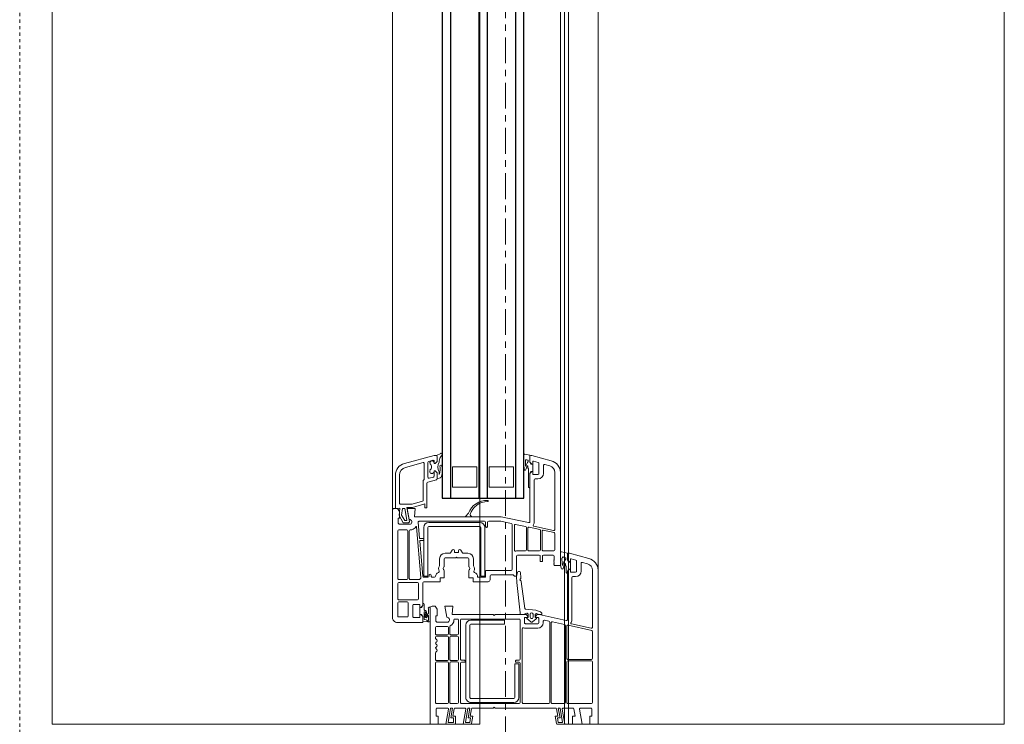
# Model space of a CAD drawing. Header units: centimetres. Extents: x 376 to 6517, y 1901 to 66534.
# Tile 78 of 115: x 2897 to 2945, y 65662 to 65697. Entities that reach past the tile are written whole.
import ezdxf

# ---------------------------------------------------------------- set-up
doc = ezdxf.new("R2010")
doc.units = ezdxf.units.CM
doc.linetypes.add('__FK_przerywana', pattern=[0.32004, 0.16002, -0.16002])
doc.linetypes.add('Linia siatki', pattern=[2.2225, 1.27, -0.3175, 0.3175, -0.3175])
for name, color, linetype, lineweight in [('A-DETL-GENF', 7, 'Continuous', 5), ('A-DETL-MBND', 7, 'Continuous', 5), ('A-GENM', 7, 'Continuous', 5), ('A-GLAZ', 7, 'Continuous', 5), ('S-GRID', 7, 'Continuous', 5)]:
    doc.layers.add(name, color=color, linetype=linetype, lineweight=lineweight)

# ---------------------------------------------------------------- blocks, each defined once
blk = doc.blocks.new('Windows_S9000-Double-Vent-Window-with-Sashbars - O3 Windows_S9000-Double-Vent-Window-with-Sashbars 2-9090604-__-00_00 Przyziemie PB')
at = {"layer": 'A-DETL-GENF'}
for p, q in [((69, 3.4), (61.435, 3.4)), ((69, 3), (69, 3.4)), ((60.855, 2.955), (60.6, 2.003)), ((64.23, 3.13), (61.435, 3.13)), ((64.074, 2.104), (64.279, 3.07)), ((64.386, 3.09), (64.139, 1.93)), ((65.76, 3.13), (64.435, 3.13)), ((65.81, 1.92), (65.81, 3.08)), ((65.88, 3.08), (65.88, 1.92)), ((67.93, 3.13), (65.93, 3.13)), ((67.98, 1.92), (67.98, 3.08)), ((68.2, 2.539), (68.2, 3.05)), ((68.25, 3.1), (68.6, 3.1)), ((68.6, 3.1), (68.6, 3)), ((68.6, 3), (69, 3)), ((61.116, 2.885), (61.048, 2.633)), ((61.097, 2.57), (61.48, 2.57)), ((69, 2.62), (68.259, 2.489)), ((69, 2.15), (69, 2.62)), ((60.6, 2.003), (60.6, 1.95)), ((60.878, 2.075), (60.942, 2.313)), ((61.03, 2.05), (60.897, 2.05)), ((60.93, 1.9), (61.03, 2)), ((60.93, 1.9), (61.002, 1.951)), ((60.99, 2.35), (61.48, 2.35)), ((61.03, 2), (61.03, 2.05)), ((61.031, 1.96), (61.031, 2.049)), ((61.031, 2.049), (61.381, 2.049)), ((61.51, 2.05), (61.38, 2.05)), ((61.38, 2.05), (61.38, 2)), ((61.38, 2), (61.48, 1.9)), ((61.381, 2.049), (61.381, 1.96)), ((61.409, 1.951), (61.481, 1.9)), ((61.53, 2.3), (61.53, 2.07)), ((61.75, 2.3), (61.75, 2.17)), ((61.8, 2.12), (63.844, 2.12)), ((68.2, 1.689), (68.2, 2.163)), ((68.241, 2.212), (68.6, 2.275)), ((68.6, 2.275), (68.6, 2.15)), ((68.6, 2.15), (69, 2.15)), ((61.2, 1.55), (56.635, 1.55)), ((60.524, 1.611), (60.589, 1.9)), ((60.948, 1.55), (60.573, 1.55)), ((60.589, 1.9), (60.93, 1.9)), ((60.65, 1.9), (60.93, 1.9)), ((60.799, 1.702), (60.786, 1.72)), ((60.948, 1.63), (60.841, 1.63)), ((61.206, 1.8), (61.121, 1.8)), ((61.2, 1.27), (61.2, 1.55)), ((61.258, 1.83), (61.206, 1.8)), ((61.526, 1.83), (61.258, 1.83)), ((61.48, 1.9), (63.846, 1.9)), ((61.481, 1.9), (61.586, 1.9)), ((63.895, 1.84), (63.611, 0.504)), ((64.103, 1.76), (63.976, 1.16)), ((67.93, 1.8), (64.152, 1.8)), ((64.188, 1.87), (65.76, 1.87)), ((65.93, 1.87), (67.93, 1.87)), ((67.98, 1.15), (67.98, 1.75)), ((68.2, 1.538), (68.91, 1.663)), ((68.2, 1.446), (68.2, 1.538)), ((68.69, 1.533), (68.2, 1.446)), ((69, 1.77), (68.259, 1.639)), ((68.69, 1.407), (68.69, 1.533)), ((68.91, 1.663), (68.91, 1.446)), ((69, 1.412), (69, 1.77)), ((56.055, 1.105), (55.8, 0.154)), ((56.316, 1.035), (56.248, 0.783)), ((59.43, 1.28), (56.635, 1.28)), ((59.274, 0.255), (59.479, 1.22)), ((59.586, 1.24), (59.473, 0.71)), ((60.43, 1.28), (59.634, 1.28)), ((60.48, 0.7), (60.48, 1.23)), ((60.7, 0.715), (60.7, 1.2)), ((60.75, 1.25), (60.9, 1.25)), ((60.9, 1.25), (60.92, 1.23)), ((60.92, 1.23), (60.94, 1.25)), ((60.94, 1.25), (60.96, 1.23)), ((60.96, 1.23), (60.98, 1.25)), ((60.98, 1.25), (61, 1.23)), ((61, 1.23), (61.02, 1.25)), ((61.02, 1.25), (61.04, 1.23)), ((61.04, 1.23), (61.06, 1.25)), ((61.06, 1.25), (61.08, 1.23)), ((61.08, 1.23), (61.1, 1.25)), ((61.1, 1.25), (61.12, 1.23)), ((61.12, 1.23), (61.14, 1.25)), ((61.14, 1.25), (61.16, 1.23)), ((61.16, 1.23), (61.2, 1.27)), ((63.939, 0.99), (63.893, 0.77)), ((67.93, 1.03), (63.988, 1.03)), ((64.024, 1.1), (67.93, 1.1)), ((67.98, -0.27), (67.98, 0.98)), ((68.2, -1.65), (68.2, 1.313)), ((68.241, 1.362), (68.6, 1.425)), ((68.6, 1.425), (68.6, 1.3)), ((68.6, 1.3), (68.959, 1.363)), ((68.91, 1.446), (68.69, 1.407)), ((56.19, 0.5), (56.68, 0.5)), ((56.296, 0.72), (56.68, 0.72)), ((59.437, 0.54), (59.324, 0.01)), ((60.43, 0.58), (59.486, 0.58)), ((59.522, 0.65), (60.43, 0.65)), ((60.48, 0), (60.48, 0.53)), ((60.7, -0.55), (60.7, 0.515)), ((61, 0.665), (60.75, 0.665)), ((60.75, 0.565), (61, 0.565)), ((61, 0.565), (61, 0.665)), ((63.389, 0.347), (63.47, 0.552)), ((63.481, 0.569), (63.545, 0.633)), ((63.61, 0.497), (63.564, 0.384)), ((63.581, 0.647), (63.61, 0.647)), ((63.61, 0.647), (63.61, 0.497)), ((63.611, 0.504), (63.61, 0.436)), ((63.78, 0.49), (64.01, 0.49)), ((63.942, 0.71), (64.01, 0.71)), ((55.735, -0.189), (55.789, 0.05)), ((55.789, 0.05), (56.13, 0.05)), ((55.8, 0.154), (55.8, 0.1)), ((55.85, 0.05), (56.13, 0.05)), ((56.078, 0.225), (56.142, 0.463)), ((56.23, 0.2), (56.097, 0.2)), ((56.13, 0.05), (56.23, 0.15)), ((56.13, 0.05), (56.202, 0.101)), ((56.23, 0.15), (56.23, 0.2)), ((56.23, 0.11), (56.23, 0.199)), ((56.23, 0.199), (56.58, 0.199)), ((56.71, 0.2), (56.58, 0.2)), ((56.58, 0.2), (56.58, 0.15)), ((56.58, 0.199), (56.58, 0.11)), ((56.58, 0.15), (56.68, 0.05)), ((56.681, 0.05), (56.609, 0.101)), ((56.68, 0.05), (59.046, 0.05)), ((57.385, 0.05), (56.681, 0.05)), ((56.73, 0.45), (56.73, 0.22)), ((56.95, 0.45), (56.95, 0.32)), ((57, 0.27), (59.045, 0.27)), ((63.35, -0.155), (63.389, 0.347)), ((63.738, 0.21), (63.598, 0.21)), ((63.598, 0.07), (63.738, 0.07)), ((63.61, 0.315), (63.74, 0.312)), ((63.625, 0.4), (63.704, 0.321)), ((63.704, 0.321), (63.74, 0.315)), ((63.76, 0.335), (63.76, 0.47)), ((63.76, 0.332), (63.76, 0.348)), ((63.974, 0.103), (63.811, -0.09)), ((63.815, 0.365), (63.974, 0.177)), ((64.06, 0.44), (64.06, -0.16)), ((64.28, 0.44), (64.28, -0.16)), ((56.159, -0.25), (55.784, -0.25)), ((56.052, -0.17), (56.159, -0.17)), ((56.405, -0.05), (56.321, -0.05)), ((56.457, -0.02), (56.405, -0.05)), ((57.325, -0.02), (56.457, -0.02)), ((59.095, -0.01), (58.81, -1.35)), ((59.184, -0.65), (59.288, -0.16)), ((59.337, -0.12), (60.43, -0.12)), ((59.373, -0.05), (60.43, -0.05)), ((60.48, -0.17), (60.48, -0.568)), ((61.501, -0.511), (61.503, -0.451)), ((61.55, -0.403), (61.81, -0.388)), ((61.982, -0.372), (63.307, -0.2)), ((63.531, -0.43), (62.041, -0.584)), ((63.61, -0.43), (63.531, -0.43)), ((63.548, -0.101), (63.607, -0.272)), ((63.74, -0.032), (63.596, -0.035)), ((63.61, -0.156), (63.61, -1.65)), ((63.61, -0.288), (63.61, -0.43)), ((63.718, -0.035), (63.625, -0.12)), ((63.74, -0.035), (63.718, -0.035)), ((63.76, -0.068), (63.76, -0.052)), ((63.76, -0.19), (63.76, -0.055)), ((64.01, -0.21), (63.78, -0.21)), ((63.83, -0.48), (63.83, -3.3)), ((65.805, -0.43), (63.88, -0.43)), ((64.31, -0.32), (67.93, -0.32)), ((65.855, -0.625), (65.855, -0.48)), ((65.955, -0.48), (65.955, -0.625)), ((67.93, -0.43), (66.005, -0.43)), ((67.98, -3.3), (67.98, -0.48)), ((56.35, -1.95), (56.35, -0.75)), ((56.35, -0.75), (57.35, -0.75)), ((57.35, -0.75), (57.35, -1.95)), ((59.139, -0.86), (59.03, -1.373)), ((61.39, -0.82), (59.188, -0.82)), ((60.446, -0.71), (59.233, -0.71)), ((61.731, -0.6), (60.75, -0.6)), ((61.44, -2.07), (61.44, -0.87)), ((61.737, -0.6), (61.541, -0.562)), ((61.66, -1.85), (61.66, -0.792)), ((61.675, -0.756), (61.731, -0.7)), ((61.731, -0.7), (61.731, -0.6)), ((62.041, -0.584), (61.737, -0.6)), ((65.93, -0.65), (65.88, -0.65)), ((66.03, -0.69), (66.03, -0.49)), ((66.03, -0.49), (67.68, -0.49)), ((67.68, -0.69), (66.03, -0.69)), ((67.73, -2.84), (67.73, -0.74)), ((67.93, -0.74), (67.93, -2.84)), ((58.81, -1.35), (58.81, -5.611)), ((59.03, -1.373), (59.03, -1.97)), ((63.88, -2.84), (63.88, -1.19)), ((63.88, -1.19), (64.08, -1.19)), ((64.08, -1.19), (64.08, -2.84)), ((61.9, -1.9), (61.71, -1.9)), ((63.61, -1.65), (63.66, -1.7)), ((63.66, -1.7), (63.61, -1.75)), ((63.61, -1.75), (63.61, -3.761)), ((68.15, -1.7), (68.2, -1.65)), ((68.2, -1.75), (68.15, -1.7)), ((68.2, -2.763), (68.2, -1.75)), ((57.35, -1.95), (56.35, -1.95)), ((59.03, -2.17), (59.03, -5.382)), ((59.08, -2.02), (59.28, -2.02)), ((59.28, -2.12), (59.08, -2.12)), ((59.083, -2.41), (59.083, -4.91)), ((59.283, -4.91), (59.283, -2.41)), ((61.733, -2.16), (59.333, -2.16)), ((59.333, -2.36), (61.733, -2.36)), ((61.76, -2.12), (61.49, -2.12)), ((61.733, -2.36), (61.733, -2.16)), ((61.78, -2.495), (61.78, -2.14)), ((62, -2.74), (62, -2)), ((56.35, -3.75), (56.35, -2.55)), ((56.35, -2.55), (57.35, -2.55)), ((57.35, -2.55), (57.35, -3.75)), ((58.776, -2.824), (58.723, -2.878)), ((58.81, -3.082), (58.81, -2.838)), ((60.87, -2.72), (61.188, -2.72)), ((61.272, -2.933), (61.335, -2.897)), ((61.8, -2.94), (61.8, -2.74)), ((61.8, -2.74), (62, -2.74)), ((64.13, -2.89), (67.68, -2.89)), ((68.69, -2.983), (68.2, -2.896)), ((68.2, -2.896), (68.2, -2.988)), ((68.6, -2.875), (68.241, -2.812)), ((68.959, -2.813), (68.6, -2.75)), ((68.6, -2.75), (68.6, -2.875)), ((68.91, -2.896), (68.69, -2.857)), ((68.69, -2.857), (68.69, -2.983)), ((68.91, -3.113), (68.91, -2.896)), ((69, -3.22), (69, -2.862)), ((58.657, -2.977), (58.776, -3.096)), ((60.444, -3.344), (60.576, -3.261)), ((60.6, -3.219), (60.6, -2.99)), ((60.82, -3.52), (60.82, -2.99)), ((60.87, -2.94), (61.247, -2.94)), ((61.447, -2.94), (61.8, -2.94)), ((63.88, -3.35), (65.805, -3.35)), ((67.68, -3.09), (64.13, -3.09)), ((65.855, -3.3), (65.855, -3.155)), ((65.88, -3.13), (65.93, -3.13)), ((65.955, -3.155), (65.955, -3.3)), ((66.005, -3.35), (67.93, -3.35)), ((68.2, -2.988), (68.91, -3.113)), ((68.2, -3.613), (68.2, -3.139)), ((68.259, -3.089), (69, -3.22)), ((57.35, -3.75), (56.35, -3.75)), ((60.576, -3.839), (60.444, -3.756)), ((60.545, -3.45), (60.47, -3.45)), ((60.47, -3.65), (60.545, -3.65)), ((60.57, -3.625), (60.57, -3.475)), ((60.79, -3.55), (60.82, -3.52)), ((60.82, -3.58), (60.79, -3.55)), ((60.82, -4.11), (60.82, -3.58)), ((63.61, -3.761), (63.2, -3.725)), ((63.2, -3.725), (63.2, -4.12)), ((63.83, -3.51), (63.83, -3.625)), ((64.555, -3.46), (63.88, -3.46)), ((64.605, -3.83), (64.605, -3.51)), ((64.675, -3.51), (64.675, -3.83)), ((65.82, -3.46), (64.725, -3.46)), ((65.87, -3.83), (65.87, -3.51)), ((65.94, -3.51), (65.94, -3.83)), ((67.93, -3.46), (65.99, -3.46)), ((67.98, -3.83), (67.98, -3.51)), ((68.69, -3.833), (68.2, -3.746)), ((68.2, -3.746), (68.2, -3.838)), ((68.2, -3.838), (68.91, -3.963)), ((68.6, -3.725), (68.241, -3.662)), ((69, -3.6), (68.6, -3.6)), ((68.6, -3.6), (68.6, -3.725)), ((68.91, -3.69), (68.69, -3.69)), ((68.69, -3.69), (68.69, -3.833)), ((68.91, -3.963), (68.91, -3.69)), ((69, -4.07), (69, -3.6)), ((55.799, -4.536), (55.7, -4.327)), ((55.769, -4.26), (55.895, -4.359)), ((56.81, -4.28), (56.876, -4.326)), ((60.6, -4.11), (60.6, -3.881)), ((61.247, -4.16), (60.87, -4.16)), ((61.335, -4.203), (61.272, -4.167)), ((61.8, -4.16), (61.447, -4.16)), ((61.8, -4.36), (61.8, -4.16)), ((63.2, -4.12), (63.745, -4.024)), ((63.98, -3.961), (63.98, -4.52)), ((64.2, -4), (64.2, -4.53)), ((64.216, -3.88), (64.555, -3.88)), ((64.555, -3.95), (64.25, -3.95)), ((64.605, -4.53), (64.605, -4)), ((64.675, -4), (64.675, -4.53)), ((64.725, -3.88), (65.82, -3.88)), ((65.82, -3.95), (64.725, -3.95)), ((65.87, -4.53), (65.87, -4)), ((65.94, -4), (65.94, -4.53)), ((65.99, -3.88), (67.93, -3.88)), ((67.93, -3.95), (65.99, -3.95)), ((67.98, -4.53), (67.98, -4)), ((68.2, -4.5), (68.2, -3.989)), ((68.259, -3.939), (69, -4.07)), ((55.8, -4.652), (55.8, -4.548)), ((56.19, -6.105), (55.8, -4.652)), ((56.101, -4.5), (55.847, -4.5)), ((55.85, -4.5), (56.101, -4.5)), ((56.037, -4.713), (56.091, -4.913)), ((56.201, -4.65), (56.085, -4.65)), ((56.201, -4.6), (56.101, -4.5)), ((56.101, -4.5), (56.201, -4.6)), ((56.142, -4.65), (56.201, -4.65)), ((56.201, -4.65), (56.201, -4.6)), ((56.201, -4.6), (56.201, -4.65)), ((56.651, -4.5), (56.551, -4.6)), ((56.551, -4.6), (56.651, -4.5)), ((56.551, -4.6), (56.551, -4.65)), ((56.551, -4.65), (56.551, -4.6)), ((56.551, -4.65), (56.576, -4.65)), ((56.817, -4.65), (56.551, -4.65)), ((56.601, -4.4), (56.742, -4.4)), ((56.911, -4.5), (56.651, -4.5)), ((56.651, -4.5), (56.942, -4.5)), ((56.742, -4.4), (56.709, -4.386)), ((56.918, -4.887), (56.865, -4.687)), ((56.99, -4.537), (57.104, -4.963)), ((61.188, -4.38), (60.87, -4.38)), ((61.68, -4.8), (61.73, -4.8)), ((61.78, -4.75), (61.78, -4.634)), ((62, -4.36), (61.8, -4.36)), ((62, -5.15), (62, -4.36)), ((63.35, -4.5), (63.2, -4.6)), ((63.2, -4.6), (63.2, -4.75)), ((63.68, -4.5), (63.35, -4.5)), ((63.68, -4.57), (63.68, -4.5)), ((63.93, -4.57), (63.68, -4.57)), ((63.98, -4.52), (63.93, -4.57)), ((64.25, -4.58), (64.555, -4.58)), ((64.725, -4.58), (64.78, -4.58)), ((65.49, -4.58), (65.82, -4.58)), ((65.99, -4.58), (67.93, -4.58)), ((68.6, -4.55), (68.25, -4.55)), ((69, -4.45), (68.6, -4.45)), ((68.6, -4.45), (68.6, -4.55)), ((69, -4.85), (69, -4.45)), ((56.139, -4.95), (56.87, -4.95)), ((56.383, -6.054), (56.152, -5.193)), ((56.2, -5.13), (56.949, -5.13)), ((57.035, -5.18), (58, -5.18)), ((57.153, -5), (58.37, -5)), ((58.048, -5.217), (58.187, -5.734)), ((58.37, -5.1), (58.182, -5.1)), ((58.182, -5.1), (58.347, -5.713)), ((58.37, -5), (58.37, -5.1)), ((61.792, -5.295), (59.306, -5.513)), ((61.733, -4.96), (59.333, -4.96)), ((59.333, -5.16), (61.733, -5.16)), ((59.88, -5.344), (59.88, -5.182)), ((59.9, -5.162), (59.96, -5.162)), ((59.98, -5.182), (59.98, -5.331)), ((60.002, -5.351), (61.734, -5.2)), ((61.73, -4.9), (61.68, -4.9)), ((61.733, -5.16), (61.733, -4.96)), ((61.78, -5.15), (61.78, -4.95)), ((63.16, -5.2), (62.05, -5.2)), ((63.159, -5.2), (63.055, -5.2)), ((63.115, -5.13), (63.375, -5.13)), ((63.231, -5.251), (63.159, -5.2)), ((63.26, -5.3), (63.16, -5.2)), ((63.26, -5.349), (63.26, -5.26)), ((63.26, -5.35), (63.26, -5.3)), ((63.296, -4.85), (63.92, -4.85)), ((63.3, -4.85), (69, -4.85)), ((63.544, -4.925), (63.337, -4.92)), ((63.497, -5.13), (63.858, -5.13)), ((63.71, -5.106), (63.5, -5.08)), ((63.515, -5.022), (63.663, -5.04)), ((63.682, -5.039), (63.544, -4.925)), ((63.71, -5.2), (63.61, -5.3)), ((63.61, -5.26), (63.61, -5.349)), ((63.61, -5.3), (63.61, -5.35)), ((63.71, -5.2), (63.638, -5.251)), ((63.653, -4.938), (63.749, -5.018)), ((63.887, -4.92), (63.659, -4.92)), ((63.955, -5.2), (63.71, -5.2)), ((64, -5.2), (63.71, -5.2)), ((63.858, -5.13), (63.866, -5.033)), ((63.974, -4.954), (63.955, -5.2)), ((64, -6.45), (64, -5.2)), ((58.19, -5.76), (58.19, -6.29)), ((58.35, -5.739), (58.35, -5.984)), ((58.81, -5.611), (58.4, -5.575)), ((58.4, -5.575), (58.4, -5.97)), ((59.084, -5.432), (59.862, -5.364)), ((59.45, -5.761), (59.45, -5.82)), ((61.89, -5.82), (61.89, -5.391)), ((62.04, -5.47), (62.04, -6.38)), ((62.84, -5.42), (62.09, -5.42)), ((62.89, -6.38), (62.89, -5.47)), ((63.11, -5.65), (63.11, -5.35)), ((63.11, -5.35), (63.26, -5.35)), ((63.71, -5.7), (63.16, -5.7)), ((63.61, -5.349), (63.26, -5.349)), ((63.61, -5.35), (63.76, -5.35)), ((63.76, -5.35), (63.76, -5.65)), ((58.35, -5.984), (59.041, -5.862)), ((58.4, -5.97), (58.945, -5.874)), ((58.977, -5.993), (58.4, -6.094)), ((58.4, -6.094), (58.4, -6.21)), ((58.4, -6.21), (58.723, -6.244)), ((58.723, -6.244), (59, -6.084)), ((59.1, -6.165), (58.75, -6.368)), ((59, -6.084), (59, -6.012)), ((59.1, -5.911), (59.1, -6.165)), ((59.18, -5.811), (59.18, -6.37)), ((59.45, -5.99), (59.45, -6.38)), ((59.5, -5.87), (61.84, -5.87)), ((61.84, -5.94), (59.5, -5.94)), ((61.89, -6.38), (61.89, -5.99)), ((62.99, -6.38), (62.99, -5.97)), ((63.04, -5.92), (63.68, -5.92)), ((63.73, -5.97), (63.73, -6.38)), ((58.13, -6.35), (56.769, -6.35)), ((58.4, -6.55), (56.769, -6.55)), ((58.75, -6.368), (58.392, -6.33)), ((58.392, -6.33), (58.4, -6.55)), ((58.55, -6.35), (58.4, -6.45)), ((58.4, -6.45), (58.4, -6.6)), ((58.5, -6.7), (63.75, -6.7)), ((58.88, -6.35), (58.55, -6.35)), ((58.88, -6.42), (58.88, -6.35)), ((59.13, -6.42), (58.88, -6.42)), ((59.18, -6.37), (59.13, -6.42)), ((59.5, -6.43), (61.84, -6.43)), ((62.09, -6.43), (62.84, -6.43)), ((63.68, -6.43), (63.04, -6.43))]:
    blk.add_line(p, q, dxfattribs=at)
at = {"layer": 'A-DETL-GENF', "color": 176, "lineweight": 25, "true_color": 0x00007f}
for p, q in [((57.9, -0.25), (6.4, -0.25)), ((57.9, -4.25), (57.9, -0.25)), ((6.4, -0.65), (57.9, -0.65)), ((6.4, -2.05), (57.9, -2.05)), ((6.4, -2.45), (57.9, -2.45)), ((6.4, -3.85), (57.9, -3.85)), ((6.4, -4.25), (57.9, -4.25))]:
    blk.add_line(p, q, dxfattribs=at)
at = {"layer": 'A-DETL-GENF'}
for centre, radius, start, end in [((61.435, 2.8), 0.6, 90, 165), ((61.435, 2.8), 0.33, 90, 165), ((64.23, 3.08), 0.05, 348, 90), ((64.435, 3.08), 0.05, 90, 168), ((65.76, 3.08), 0.05, 0, 90), ((65.93, 3.08), 0.05, 90, 180), ((67.93, 3.08), 0.05, 0, 90), ((68.25, 3.05), 0.05, 90, 180), ((61.097, 2.62), 0.05, 165, 270), ((61.48, 2.3), 0.27, 360, 90), ((68.25, 2.539), 0.05, 180, 280), ((60.65, 1.95), 0.05, 180, 270), ((60.897, 2.07), 0.02, 165, 270), ((60.99, 2.3), 0.05, 90, 165), ((61.031, 1.91), 0.05, 90.4543, 125.2176), ((61.38, 1.91), 0.05, 54.7824, 89.5457), ((61.48, 2.3), 0.05, 0, 90), ((61.51, 2.07), 0.02, 270, 0), ((61.8, 2.17), 0.05, 180, 270), ((63.844, 1.85), 0.27, 55.6149, 90), ((64.025, 2.114), 0.05, 235.6149, 348), ((68.25, 2.163), 0.05, 100, 180), ((56.635, 0.95), 0.6, 90, 165), ((60.573, 1.6), 0.05, 167.3698, 270), ((60.802, 1.732), 0.02, 139.874, 215.4442), ((60.766, 1.692), 0.035, 301.0941, 17.6747), ((60.791, 1.607), 0.055, 24.3151, 97.5128), ((60.573, 1.925), 0.28, 319.874, 333.9737), ((60.861, 1.785), 0.04, 54.6341, 153.9737), ((61.562, 2.773), 1.171, 234.6341, 252.3023), ((60.948, 3.55), 1.92, 270, 277.6827), ((60.948, 3.55), 2, 270, 281.3285), ((61.121, 1.79), 0.01, 90, 239.4092), ((61.569, 2.548), 0.89, 239.4092, 255.3538), ((61.331, 1.638), 0.05, 281.3285, 75.3538), ((61.526, 1.89), 0.06, 270, 0), ((63.846, 1.85), 0.05, 348, 90), ((64.152, 1.75), 0.05, 90, 168), ((64.188, 1.92), 0.05, 168, 270), ((65.76, 1.92), 0.05, 270, 0), ((65.93, 1.92), 0.05, 180, 270), ((67.93, 1.92), 0.05, 270, 0), ((67.93, 1.75), 0.05, 0, 90), ((68.25, 1.689), 0.05, 180, 280), ((56.635, 0.95), 0.33, 90, 165), ((59.43, 1.23), 0.05, 348, 90), ((59.634, 1.23), 0.05, 90, 168), ((60.43, 1.23), 0.05, 0, 90), ((60.75, 1.2), 0.05, 90, 180), ((63.988, 0.98), 0.05, 90, 168), ((64.024, 1.15), 0.05, 168, 270), ((67.93, 1.15), 0.05, 270, 0), ((67.93, 0.98), 0.05, 0, 90), ((68.25, 1.313), 0.05, 100, 180), ((68.95, 1.412), 0.05, 280, 0), ((56.19, 0.45), 0.05, 90, 165), ((56.296, 0.77), 0.05, 165, 270), ((56.68, 0.45), 0.27, 0, 90), ((56.68, 0.45), 0.05, 0, 90), ((59.486, 0.53), 0.05, 90, 168), ((59.522, 0.7), 0.05, 168, 270), ((60.43, 0.7), 0.05, 270, 0), ((60.43, 0.53), 0.05, 0, 90), ((60.75, 0.715), 0.05, 180, 270), ((60.75, 0.515), 0.05, 90, 180), ((63.517, 0.533), 0.05, 135, 157.8461), ((63.581, 0.597), 0.05, 90, 135), ((63.78, 0.47), 0.02, 90, 180), ((63.942, 0.76), 0.05, 168, 270), ((64.01, 0.44), 0.27, 360, 90), ((64.01, 0.44), 0.05, 360, 90), ((55.85, 0.1), 0.05, 180, 269.8362), ((56.097, 0.22), 0.02, 165, 270), ((56.231, 0.06), 0.05, 90.4543, 125.2176), ((56.58, 0.06), 0.05, 54.7824, 89.5457), ((56.71, 0.22), 0.02, 270, 0), ((57, 0.32), 0.05, 180, 270), ((57.325, 0.04), 0.06, 270, 0), ((59.045, 0), 0.27, 55.8788, 90), ((59.046, 0), 0.05, 348, 90), ((59.225, 0.265), 0.05, 235.8788, 348), ((59.373, 0), 0.05, 168, 270), ((60.43, 0), 0.05, 270, 360), ((63.598, 0.14), 0.07, 90, 270), ((63.61, 0.365), 0.05, 157.8461, 269.9462), ((63.66, 0.436), 0.05, 180, 225), ((63.738, 0.14), 0.07, 270, 90), ((63.74, 0.335), 0.02, 270, 360), ((63.74, 0.332), 0.02, 268.9465, 0), ((63.79, 0.348), 0.03, 34.8148, 180), ((63.94, 0.14), 0.05, 312.7094, 47.2906), ((55.784, -0.2), 0.05, 167.3698, 270), ((55.977, -0.108), 0.035, 301.0941, 17.6747), ((56.002, -0.193), 0.055, 24.3151, 97.5128), ((55.784, 0.075), 0.28, 322.849, 333.9744), ((56.072, -0.065), 0.04, 53.8523, 153.9744), ((56.773, 0.923), 1.171, 234.6608, 247.8748), ((56.159, 1.75), 1.92, 270, 275.1538), ((56.159, 1.75), 2, 270, 279.4614), ((56.321, -0.06), 0.01, 90, 239.4092), ((57.204, 1.751), 2.025, 243.9755, 249.5002), ((56.481, -0.183), 0.04, 279.4614, 70.1466), ((59.337, -0.17), 0.05, 90, 168), ((60.43, -0.17), 0.05, 0, 90), ((61.553, -0.453), 0.05, 93.2146, 177.8273), ((61.812, -0.438), 0.05, 33.2146, 93.2146), ((61.896, -0.383), 0.05, 213.2146, 337.8995), ((61.989, -0.421), 0.05, 97.8995, 157.8995), ((63.3, -0.151), 0.05, 277.8995, 355.513), ((63.595, -0.085), 0.05, 89.1308, 199.2148), ((63.56, -0.288), 0.05, 0, 19.2148), ((63.66, -0.156), 0.05, 135, 180), ((63.74, -0.052), 0.02, 0, 91.0642), ((63.74, -0.055), 0.02, 0, 90), ((63.79, -0.068), 0.03, 180, 314.4752), ((63.78, -0.19), 0.02, 180, 270), ((63.88, -0.48), 0.05, 90, 180), ((64.01, -0.16), 0.05, 270, 0), ((64.31, -0.27), 0.05, 159.8945, 270), ((64.01, -0.16), 0.27, 339.8945, 0), ((65.805, -0.48), 0.05, 0, 90), ((66.005, -0.48), 0.05, 90, 180), ((67.93, -0.27), 0.05, 270, 0), ((67.93, -0.48), 0.05, 0, 90), ((59.188, -0.87), 0.05, 90, 168), ((59.233, -0.66), 0.05, 168, 270), ((60.446, -0.66), 0.05, 270, 19.8987), ((60.7, -0.568), 0.22, 180, 199.8987), ((60.75, -0.55), 0.05, 180, 270), ((61.39, -0.87), 0.05, 360, 90), ((61.551, -0.513), 0.05, 177.8273, 258.5022), ((61.71, -0.792), 0.05, 135, 180), ((65.88, -0.625), 0.025, 180, 270), ((65.93, -0.625), 0.025, 270, 0), ((67.68, -0.74), 0.25, 360, 90), ((67.68, -0.74), 0.05, 0, 90), ((61.71, -1.85), 0.05, 180, 270), ((61.9, -2), 0.1, 0, 90), ((58.98, -2.056), 0.971, 177.4591, 249.45), ((58.035, -2.017), 0.025, 352.6392, 172.6392), ((58.957, -2.021), 0.898, 179.8874, 253.5245), ((59.08, -1.97), 0.05, 180, 270), ((59.08, -2.17), 0.05, 90, 180), ((59.333, -2.41), 0.25, 90, 180), ((59.28, -2.07), 0.05, 270, 90), ((59.333, -2.41), 0.05, 90, 180), ((61.49, -2.07), 0.05, 180, 270), ((61.76, -2.14), 0.02, 0, 90), ((58.708, -2.864), 0.02, 253.5245, 315), ((58.79, -2.838), 0.02, 0, 135), ((60.87, -2.99), 0.27, 90, 180), ((61.188, -2.67), 0.05, 270, 302.4617), ((61.36, -2.94), 0.27, 65.257, 122.4617), ((61.36, -2.94), 0.05, 30, 120), ((61.494, -2.649), 0.05, 245.257, 341.5112), ((61.75, -2.735), 0.22, 87.612, 161.5112), ((61.76, -2.495), 0.02, 267.612, 0), ((64.13, -2.84), 0.25, 180, 270), ((64.13, -2.84), 0.05, 180, 270), ((67.68, -2.84), 0.25, 270, 0), ((67.68, -2.84), 0.05, 270, 0), ((68.25, -2.763), 0.05, 180, 260), ((68.95, -2.862), 0.05, 360, 80), ((58.621, -3.012), 0.05, 45, 69.45), ((58.79, -3.082), 0.02, 225, 0), ((60.47, -3.387), 0.05, 122, 180), ((60.55, -3.219), 0.05, 302, 0), ((60.87, -2.99), 0.05, 90, 180), ((61.247, -2.89), 0.05, 270, 300), ((61.447, -2.89), 0.05, 210, 270), ((63.88, -3.3), 0.05, 180, 270), ((65.805, -3.3), 0.05, 270, 0), ((65.88, -3.155), 0.025, 90, 180), ((65.93, -3.155), 0.025, 0, 90), ((66.005, -3.3), 0.05, 180, 270), ((67.93, -3.3), 0.05, 270, 0), ((68.25, -3.139), 0.05, 80, 180), ((60.47, -3.4), 0.05, 180, 270), ((60.47, -3.7), 0.05, 90, 180), ((60.47, -3.713), 0.05, 180, 238), ((60.545, -3.475), 0.025, 0, 90), ((60.545, -3.625), 0.025, 270, 0), ((60.55, -3.881), 0.05, 0, 58), ((63.88, -3.51), 0.05, 90, 180), ((63.88, -3.625), 0.05, 180, 268.5493), ((63.87, -4.02), 0.345, 28.7516, 88.5493), ((64.216, -3.83), 0.05, 208.7516, 270), ((64.555, -3.51), 0.05, 0, 90), ((64.555, -3.83), 0.05, 270, 0), ((64.725, -3.51), 0.05, 90, 180), ((64.725, -3.83), 0.05, 180, 270), ((65.82, -3.51), 0.05, 0, 90), ((65.82, -3.83), 0.05, 270, 0), ((65.99, -3.51), 0.05, 90, 180), ((65.99, -3.83), 0.05, 180, 270), ((67.93, -3.51), 0.05, 0, 90), ((67.93, -3.83), 0.05, 270, 0), ((68.25, -3.613), 0.05, 180, 260), ((55.743, -4.302), 0.0494, 58.8215, 209.9742), ((56.329, -4.319), 0.06, 163.4653, 186.9446), ((56.319, -4.32), 0.05, 186.9446, 267.7224), ((56.319, -4.316), 0.05, 98.6519, 163.4653), ((56.519, -5.797), 1.544, 79.1305, 97.7077), ((56.848, -4.367), 0.05, 29.704, 55.4664), ((56.649, -4.486), 0.281, 1.2897, 30.6953), ((60.87, -4.11), 0.27, 180, 270), ((60.87, -4.11), 0.05, 180, 270), ((61.247, -4.21), 0.05, 60, 90), ((61.36, -4.16), 0.05, 240, 330), ((61.447, -4.21), 0.05, 90, 150), ((63.87, -4.02), 0.125, 28.3576, 181.7838), ((64.25, -4), 0.05, 90, 180), ((64.555, -4), 0.05, 0, 90), ((64.725, -4), 0.05, 90, 180), ((65.82, -4), 0.05, 0, 90), ((65.99, -4), 0.05, 90, 180), ((67.93, -4), 0.05, 0, 90), ((68.25, -3.989), 0.05, 80, 180), ((55.847, -4.55), 0.05, 90, 163.356), ((55.85, -4.55), 0.05, 90, 178), ((56.305, -2.742), 1.668, 255.7835, 264.1888), ((56.085, -4.7), 0.05, 90, 195), ((56.162, -4.751), 0.103, 101.4555, 295.1691), ((56.367, -3.979), 0.481, 241.2886, 299.054), ((56.36, -4.996), 0.216, 41.6463, 135.4955), ((56.479, -5.217), 0.862, 74.5841, 100.8607), ((56.579, -4.759), 0.109, 238.0208, 91.5921), ((56.817, -4.7), 0.05, 15, 90), ((56.911, -4.48), 0.02, 270, 1.2897), ((56.942, -4.55), 0.05, 15, 90), ((61.188, -4.43), 0.05, 57.5383, 90), ((61.36, -4.16), 0.27, 237.5383, 294.743), ((61.494, -4.451), 0.05, 18.4888, 114.743), ((61.75, -4.365), 0.22, 198.4888, 265.752), ((61.68, -4.85), 0.05, 90, 270), ((61.73, -4.75), 0.05, 270, 0), ((61.73, -4.634), 0.05, 0, 85.752), ((63.3, -4.75), 0.1, 180, 270), ((64.25, -4.53), 0.05, 180, 270), ((64.555, -4.53), 0.05, 270, 0), ((64.725, -4.53), 0.05, 180, 270), ((64.78, -4.53), 0.05, 270, 336.8382), ((64.9, -4.581), 0.08, 25.3317, 156.8382), ((65.017, -4.526), 0.05, 205.3317, 334.6683), ((65.135, -4.581), 0.08, 25.3317, 154.6683), ((65.252, -4.526), 0.05, 205.3317, 334.6683), ((65.37, -4.581), 0.08, 23.1618, 154.6683), ((65.49, -4.53), 0.05, 203.1618, 270), ((65.82, -4.53), 0.05, 270, 0), ((65.99, -4.53), 0.05, 180, 270), ((67.93, -4.53), 0.05, 270, 0), ((68.25, -4.5), 0.05, 180, 270), ((56.139, -4.9), 0.05, 195, 270), ((56.2, -5.18), 0.05, 90, 195), ((56.87, -4.9), 0.05, 270, 15), ((56.949, -5.18), 0.05, 30, 90), ((57.035, -5.13), 0.05, 210, 270), ((57.153, -4.95), 0.05, 195, 270), ((58, -5.23), 0.05, 15, 90), ((59.333, -4.91), 0.25, 180, 270), ((59.333, -4.91), 0.05, 180, 270), ((59.9, -5.182), 0.02, 90, 180), ((59.96, -5.182), 0.02, 0, 90), ((61.73, -4.95), 0.05, 0, 90), ((61.73, -5.15), 0.05, 275, 0), ((61.796, -5.345), 0.05, 37.5393, 95), ((62.05, -5.15), 0.27, 217.5393, 228.9855), ((62.05, -5.15), 0.05, 180, 270), ((63.115, -5.19), 0.06, 90, 180), ((63.26, -5.21), 0.05, 234.7824, 269.5457), ((63.296, -4.893), 0.0425, 90, 310.5866), ((63.375, -5.1), 0.03, 270, 350.7664), ((63.503, -5.121), 0.1, 82.9509, 170.7664), ((63.497, -5.105), 0.025, 82.9509, 270), ((63.609, -5.21), 0.05, 270.4543, 305.2067), ((63.659, -4.93), 0.01, 90, 230.0083), ((63.659, -5.07), 0.03, 358.1549, 82.9509), ((63.702, -5.017), 0.03, 226.9578, 283.3612), ((63.704, -5.062), 0.02, 240.5913, 40.9248), ((63.717, -5.057), 0.05, 262.9509, 50.0083), ((63.906, -5.036), 0.04, 90.0711, 175.5415), ((63.887, -4.94), 0.02, 22.5874, 90), ((63.929, -4.923), 0.025, 202.5874, 243.1743), ((63.906, -4.969), 0.027, 270.0711, 63.1743), ((63.92, -4.9), 0.05, 12.5096, 90), ((63.755, -4.937), 0.22, 355.5415, 12.5096), ((58.09, -5.76), 0.1, 0, 15), ((58.25, -5.739), 0.1, 0, 15), ((59.07, -5.87), 0.125, 28.3576, 181.7838), ((59.08, -5.382), 0.05, 180, 275), ((59.307, -5.533), 0.02, 95, 235.9288), ((59.075, -5.876), 0.395, 19.6056, 55.9288), ((59.4, -5.761), 0.05, 0, 19.6056), ((59.86, -5.344), 0.02, 275, 0), ((60, -5.331), 0.02, 180, 275), ((61.84, -5.391), 0.05, 0, 48.9855), ((62.09, -5.47), 0.05, 90, 180), ((62.84, -5.47), 0.05, 0, 90), ((63.16, -5.65), 0.05, 180, 270), ((63.71, -5.65), 0.05, 270, 0), ((56.769, -5.95), 0.6, 195, 270), ((56.769, -5.95), 0.4, 195, 270), ((58.98, -6.012), 0.02, 0, 100), ((59.05, -5.911), 0.05, 0, 100), ((59.5, -5.82), 0.05, 180, 270), ((59.5, -5.99), 0.05, 90, 180), ((61.84, -5.82), 0.05, 270, 0), ((61.84, -5.99), 0.05, 0, 90), ((63.04, -5.97), 0.05, 90, 180), ((63.68, -5.97), 0.05, 0, 90), ((58.13, -6.29), 0.06, 270, 0), ((58.5, -6.6), 0.1, 180, 270), ((59.5, -6.38), 0.05, 180, 270), ((61.84, -6.38), 0.05, 270, 0), ((62.09, -6.38), 0.05, 180, 270), ((62.84, -6.38), 0.05, 270, 0), ((63.04, -6.38), 0.05, 180, 270), ((63.68, -6.38), 0.05, 270, 0), ((63.75, -6.45), 0.25, 270, 0)]:
    blk.add_arc(centre, radius, start, end, dxfattribs=at)
at = {"layer": 'A-GENM'}
for p, q in [((-65.217, 3.4), (65.217, 3.4)), ((5.383, 1.55), (58.917, 1.55)), ((3.175, -6.7), (61.125, -6.7))]:
    blk.add_line(p, q, dxfattribs=at)
at = {"layer": 'A-GLAZ'}
for p, q in [((-69, 23.35), (69, 23.35)), ((69, 23.35), (69, 1.95)), ((69, 1.95), (-69, 1.95)), ((69, 1.95), (69, 1.75)), ((-69, 1.75), (69, 1.75)), ((69, -2.4), (-69, -2.4)), ((69, -23.4), (69, -2.4)), ((-69, -23.4), (69, -23.4))]:
    blk.add_line(p, q, dxfattribs=at)

msp = doc.modelspace()

# ---------------------------------------------------------------- linework, layer by layer
at = {"layer": 'A-DETL-MBND', "linetype": '__FK_przerywana'}
msp.add_line((2897.097, 66284.262), (2897.097, 65551.462), dxfattribs=at)
at = {"layer": 'S-GRID', "color": 9, "linetype": 'Linia siatki', "true_color": 0xc0c0c0}
msp.add_line((2920.947, 66462.551), (2920.947, 65348.915), dxfattribs=at)

# ---------------------------------------------------------------- block references
at = {"layer": 'A-GLAZ', "rotation": 270}
msp.add_blockref('Windows_S9000-Double-Vent-Window-with-Sashbars - O3 Windows_S9000-Double-Vent-Window-with-Sashbars 2-9090604-__-00_00 Przyziemie PB', (2922.097, 65731.062), dxfattribs=at)

doc.saveas('drawing.dxf')
